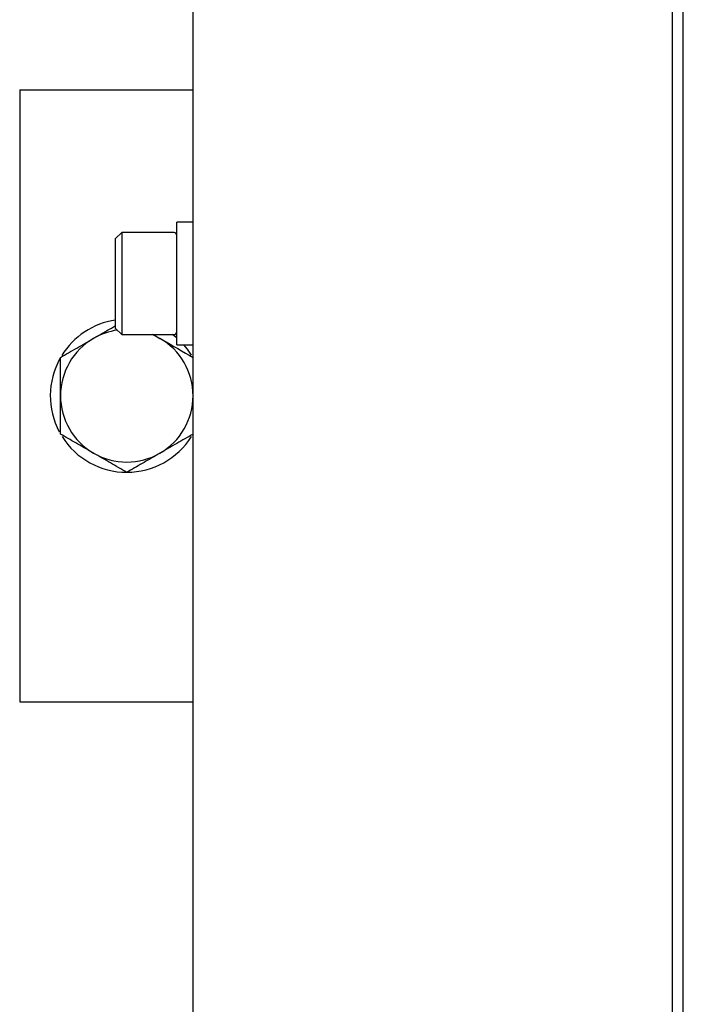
# Model space of a CAD drawing. Header units: millimetres. Extents: x 16 to 577, y 6 to 416.
# Tile 29 of 119: x 169 to 182, y 256 to 275. Entities that reach past the tile are written whole.
import ezdxf

# ---------------------------------------------------------------- set-up
doc = ezdxf.new("R2010")
doc.units = ezdxf.units.MM

msp = doc.modelspace()

# ---------------------------------------------------------------- linework, layer by layer
at = {"color": 7, "linetype": 'Continuous', "lineweight": 25}
for p, q in [((172.3184, 246.0594), (172.3184, 329.6594)), ((181.7203, 245.9594), (181.7203, 329.2594)), ((181.9324, 245.9594), (181.9324, 329.2594)), ((168.9184, 273.5594), (168.9184, 261.5594)), ((168.9184, 273.5594), (172.3184, 273.5594)), ((172.3184, 270.9594), (171.9984, 270.9594)), ((171.9984, 268.5595), (171.9984, 270.9594)), ((170.9184, 270.7594), (170.7984, 270.6394)), ((170.7984, 268.8794), (170.7984, 270.6394)), ((171.9484, 270.7594), (170.9184, 270.7594)), ((170.9184, 270.7594), (170.9184, 268.7594)), ((170.7984, 268.8794), (170.9184, 268.7594)), ((170.9184, 268.7594), (171.9484, 268.7594)), ((171.6684, 268.6852), (171.5184, 268.7594)), ((171.5399, 268.7594), (171.6684, 268.6852)), ((171.9984, 268.5594), (172.3184, 268.5594)), ((168.9184, 261.5594), (172.3184, 261.5594))]:
    msp.add_line(p, q, dxfattribs=at)
at = {"color": 7, "linetype": 'Continuous', "lineweight": 25, "flags": 128}
for points in [[(171.9984, 268.695), (171.9868, 268.7049), (171.9184, 268.7594)], [(172.2897, 268.3555), (172.2104, 268.47), (172.1364, 268.5594)]]:
    msp.add_lwpolyline(points, dxfattribs=at)
at = {"color": 7, "linetype": 'Continuous', "lineweight": 25}
for centre, radius, start, end in [((171.9484, 270.7094), 0.05, 0, 90), ((171.0184, 267.5594), 1.5, 98.4338, 148.32636), ((171.0184, 267.5594), 1.3, 120, 180), ((171.0184, 267.5594), 1.3, 98.25025, 120), ((171.0184, 267.5594), 1.3, 360, 60), ((171.9484, 268.8094), 0.05, 270, 360), ((171.0184, 267.5594), 1.5, 150.9607, 208.06047), ((171.0184, 267.5594), 1.3, 180, 240), ((171.0184, 267.5594), 1.3, 300, 360), ((171.0184, 267.5594), 1.5, 212.15314, 327.85195), ((171.0184, 267.5594), 1.3, 240, 300)]:
    msp.add_arc(centre, radius, start, end, dxfattribs=at)
for points, knots in [([(170.3684, 268.6852), (170.3838, 268.6941), (170.5004, 268.7615), (170.6459, 268.8454), (170.7713, 268.9179), (170.7984, 268.9335)], [0, 0, 0, 0, 0.1065775, 0.8072406, 1, 1, 1, 1]), ([(169.7184, 268.3099), (169.824, 268.3709), (170.037, 268.4939), (170.2573, 268.6211), (170.3684, 268.6852)], [0, 0, 0, 0, 0.495458, 1, 1, 1, 1]), ([(171.6684, 268.6852), (171.6838, 268.6763), (171.9033, 268.5496), (172.1184, 268.4254), (172.3184, 268.3099)], [0, 0, 0, 0, 0.0702148, 1, 1, 1, 1]), ([(169.7184, 267.5594), (169.7184, 267.616), (169.7184, 267.87), (169.7184, 268.1176), (169.7184, 268.3099)], [0, 0, 0, 0, 0.2230187, 1, 1, 1, 1]), ([(169.7184, 266.8088), (169.7184, 266.8576), (169.7184, 267.102), (169.7184, 267.3561), (169.7184, 267.5594)], [0, 0, 0, 0, 0.1997433, 1, 1, 1, 1]), ([(170.3684, 266.4336), (170.353, 266.4424), (170.2363, 266.5098), (170.0163, 266.6368), (169.8183, 266.7511), (169.7184, 266.8088)], [0, 0, 0, 0, 0.0700769, 0.5307777, 1, 1, 1, 1]), ([(172.3184, 266.8088), (172.2128, 266.7479), (171.9998, 266.6249), (171.7795, 266.4977), (171.6684, 266.4336)], [0, 0, 0, 0, 0.49545796, 1, 1, 1, 1]), ([(171.0184, 266.0583), (170.9128, 266.1192), (170.6998, 266.2422), (170.4795, 266.3694), (170.3684, 266.4336)], [0, 0, 0, 0, 0.49545796, 1, 1, 1, 1]), ([(171.6684, 266.4336), (171.653, 266.4247), (171.5363, 266.3573), (171.3163, 266.2303), (171.1183, 266.116), (171.0184, 266.0583)], [0, 0, 0, 0, 0.0700769, 0.5307777, 1, 1, 1, 1])]:
    msp.add_open_spline(points, degree=3, knots=knots, dxfattribs=at)

doc.saveas('drawing.dxf')
